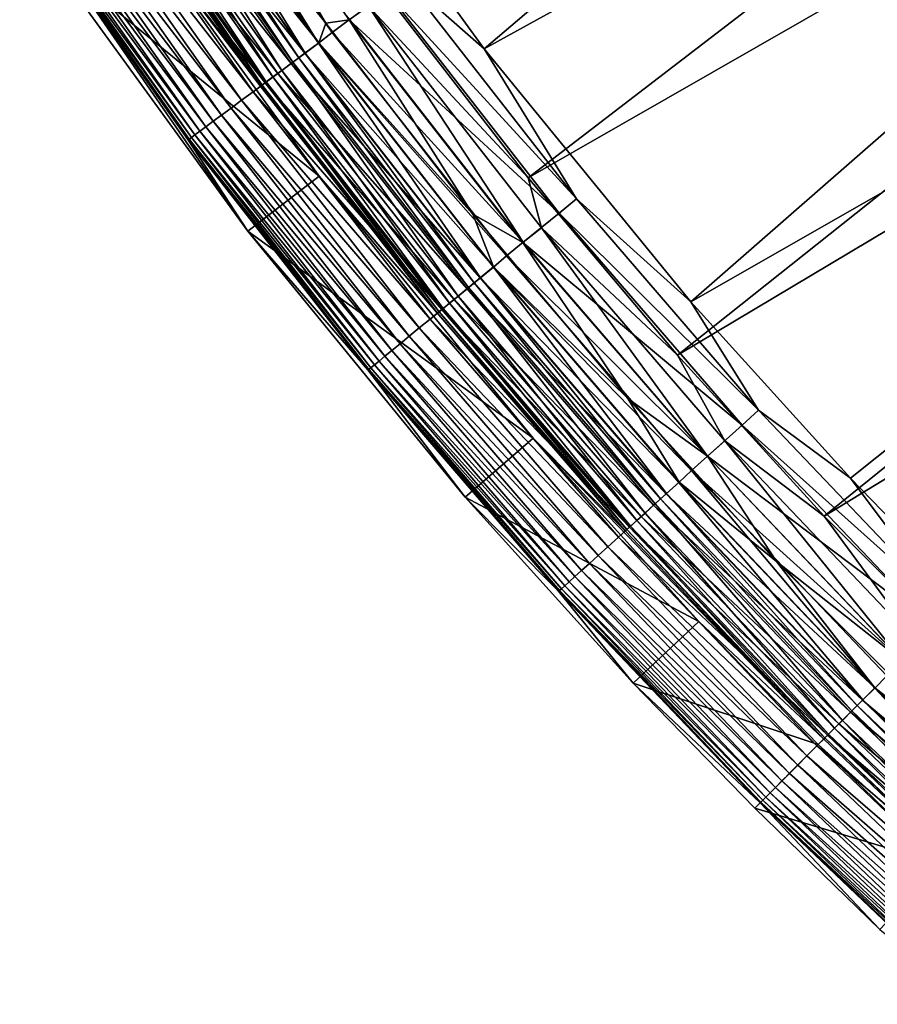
# Model space of a CAD drawing. Header units: metres. Extents: x -900 to 900, y -400 to 400.
# Tile 1 of 243: x -866 to -837, y -348 to -315. Entities that reach past the tile are written whole.
import ezdxf

# ---------------------------------------------------------------- set-up
doc = ezdxf.new("R2010")
doc.units = ezdxf.units.M

msp = doc.modelspace()

# ---------------------------------------------------------------- linework, layer by layer
at = {"layer": 'top'}
for points in [[(-811.974487, -283.371185, -29.856339), (-856.742371, -307.198944, -0.803848), (-850.350159, -316.009277, -0.803848)], [(-805.601135, -291.356323, -29.846647), (-811.974487, -283.371185, -29.856339), (-850.350159, -316.009277, -0.803848)], [(-808.948486, -289.659393, -32.44804), (-848.878296, -320.303436, -3.399924), (-853.609985, -314.191132, -3.399924)], [(-808.948486, -289.659393, -32.44804), (-804.460876, -294.874146, -32.440762), (-848.878296, -320.303436, -3.399924)], [(-805.601135, -291.356323, -29.846647), (-850.350159, -316.009277, -0.803848), (-843.461121, -324.436737, -0.803848)], [(-798.662537, -298.844513, -29.834656), (-805.601135, -291.356323, -29.846647), (-843.461121, -324.436737, -0.803848)], [(-804.460876, -294.874146, -32.440762), (-843.902405, -326.218597, -3.399924), (-848.878296, -320.303436, -3.399924)], [(-804.460876, -294.874146, -32.440762), (-799.723877, -299.863464, -32.432468), (-843.902405, -326.218597, -3.399924)], [(-843.461121, -324.436737, -0.803848), (-838.135071, -330.326935, -0.803848), (-798.662537, -298.844513, -29.834656)], [(-838.135071, -330.326935, -0.803848), (-834.288086, -334.288086, -0.803848), (-798.662537, -298.844513, -29.834656)], [(-799.723877, -299.863464, -32.432468), (-839.006836, -331.593506, -3.399924), (-843.902405, -326.218597, -3.399924)], [(-799.723877, -299.863464, -32.432468), (-794.748962, -304.61557, -32.423145), (-839.006836, -331.593506, -3.399924)], [(-794.748962, -304.61557, -32.423145), (-831.593506, -339.006805, -3.399924), (-839.006836, -331.593506, -3.399924)], [(-855.63208, -315.151062), (-861.289368, -307.066803), (-861.32196, -308.059296, -0.028766)], [(-860.271362, -307.333557), (-861.289368, -307.066803), (-855.63208, -315.151062)], [(-860.271362, -307.333557), (-855.63208, -315.151062), (-854.848633, -315.033264)], [(-860.271362, -307.333557), (-854.848633, -315.033264), (-853.586426, -314.118561, -0.204445)], [(-850.350159, -316.009277, -0.803848), (-856.742371, -307.198944, -0.803848), (-852.989563, -313.675812, -0.456723)], [(-860.86554, -307.730591, -3), (-855.871704, -315.813782, -3.056892), (-861.330444, -308.064972, -3.056892)], [(-860.86554, -307.730591, -3), (-854.845398, -315.030884, -3), (-855.422607, -315.458954, -3)], [(-860.86554, -307.730591, -3), (-855.422607, -315.458954, -3), (-855.871704, -315.813782, -3.056892)], [(-861.32196, -308.059296, -0.028766), (-861.803467, -308.381134, -0.114353), (-855.863525, -315.807678, -0.028766)], [(-861.330444, -308.064972, -3.056892), (-856.320129, -316.146423, -3.22474), (-861.794678, -308.375214, -3.22474)], [(-861.330444, -308.064972, -3.056892), (-855.871704, -315.813782, -3.056892), (-856.320129, -316.146423, -3.22474)], [(-855.863525, -315.807678, -0.028766), (-855.63208, -315.151062), (-861.32196, -308.059296, -0.028766)], [(-861.803467, -308.381134, -0.114353), (-862.276794, -308.697449, -0.255695), (-856.328674, -316.15274, -0.114353)], [(-856.733093, -316.452728, -3.497899), (-862.222107, -308.660919, -3.497899), (-862.014038, -308.521851, -3.348771)], [(-856.532104, -316.303619, -3.348771), (-862.014038, -308.521851, -3.348771), (-861.794678, -308.375214, -3.22474)], [(-856.733093, -316.452728, -3.497899), (-862.014038, -308.521851, -3.348771), (-856.532104, -316.303619, -3.348771)], [(-861.803467, -308.381134, -0.114353), (-856.328674, -316.15274, -0.114353), (-855.863525, -315.807678, -0.028766)], [(-861.794678, -308.375214, -3.22474), (-856.320129, -316.146423, -3.22474), (-856.532104, -316.303619, -3.348771)], [(-857.393433, -316.942566, -4.312942), (-862.905701, -309.117767, -4.312942), (-862.597107, -308.91153, -3.865118)], [(-862.276794, -308.697449, -0.255695), (-862.736511, -309.0047, -0.451727), (-856.78595, -316.491913, -0.255695)], [(-857.095337, -316.721436, -3.865118), (-862.597107, -308.91153, -3.865118), (-862.222107, -308.660919, -3.497899)], [(-857.393433, -316.942566, -4.312942), (-862.597107, -308.91153, -3.865118), (-857.095337, -316.721436, -3.865118)], [(-862.276794, -308.697449, -0.255695), (-856.78595, -316.491913, -0.255695), (-856.328674, -316.15274, -0.114353)], [(-857.095337, -316.721436, -3.865118), (-862.222107, -308.660919, -3.497899), (-856.733093, -316.452728, -3.497899)], [(-863.17749, -309.299408, -0.70103), (-863.595764, -309.578949, -1.000777), (-857.656006, -317.137329, -0.70103)], [(-857.755127, -317.210846, -5.381563), (-863.28009, -309.367981, -5.381563), (-863.136536, -309.272034, -4.82471)], [(-862.736511, -309.0047, -0.451727), (-863.17749, -309.299408, -0.70103), (-857.22998, -316.82135, -0.451727)], [(-863.17749, -309.299408, -0.70103), (-857.656006, -317.137329, -0.70103), (-857.22998, -316.82135, -0.451727)], [(-857.616394, -317.107971, -4.82471), (-863.136536, -309.272034, -4.82471), (-862.905701, -309.117767, -4.312942)], [(-857.755127, -317.210846, -5.381563), (-863.136536, -309.272034, -4.82471), (-857.616394, -317.107971, -4.82471)], [(-857.616394, -317.107971, -4.82471), (-862.905701, -309.117767, -4.312942), (-857.393433, -316.942566, -4.312942)], [(-862.736511, -309.0047, -0.451727), (-857.22998, -316.82135, -0.451727), (-856.78595, -316.491913, -0.255695)], [(-863.595764, -309.578949, -1.000777), (-863.987671, -309.840851, -1.34779), (-858.059998, -317.437042, -1.000777)], [(-863.595764, -309.578949, -1.000777), (-858.059998, -317.437042, -1.000777), (-857.656006, -317.137329, -0.70103)], [(-857.820129, -317.237122, -5.959025), (-863.347473, -309.388947, -5.959025), (-863.28009, -309.367981, -5.381563)], [(-863.347473, -309.388947, -5.959025), (-857.820129, -317.237122, -5.959025), (-862.487, -311.115997, -35)], [(-857.820129, -317.237122, -5.959025), (-863.28009, -309.367981, -5.381563), (-857.755127, -317.210846, -5.381563)], [(-863.987671, -309.840851, -1.34779), (-864.349487, -310.082672, -1.738888), (-858.438599, -317.717865, -1.34779)], [(-863.987671, -309.840851, -1.34779), (-858.438599, -317.717865, -1.34779), (-858.059998, -317.437042, -1.000777)], [(-864.349487, -310.082672, -1.738888), (-864.677795, -310.302094, -2.170691), (-858.788147, -317.977142, -1.738888)], [(-864.349487, -310.082672, -1.738888), (-858.788147, -317.977142, -1.738888), (-858.438599, -317.717865, -1.34779)], [(-864.969727, -310.497192, -2.639013), (-865.222534, -310.666168, -3.139467), (-859.387268, -318.42157, -2.639013)], [(-864.677795, -310.302094, -2.170691), (-864.969727, -310.497192, -2.639013), (-859.105286, -318.212402, -2.170691)], [(-864.969727, -310.497192, -2.639013), (-859.387268, -318.42157, -2.639013), (-859.105286, -318.212402, -2.170691)], [(-864.677795, -310.302094, -2.170691), (-859.105286, -318.212402, -2.170691), (-858.788147, -317.977142, -1.738888)], [(-865.600647, -310.918854, -4.218875), (-865.72229, -311.000153, -4.786941), (-859.996765, -318.873688, -4.218875)], [(-865.433655, -310.807251, -3.667668), (-865.600647, -310.918854, -4.218875), (-859.835449, -318.754028, -3.667668)], [(-865.600647, -310.918854, -4.218875), (-859.996765, -318.873688, -4.218875), (-859.835449, -318.754028, -3.667668)], [(-865.222534, -310.666168, -3.139467), (-865.433655, -310.807251, -3.667668), (-859.631531, -318.602753, -3.139467)], [(-865.433655, -310.807251, -3.667668), (-859.835449, -318.754028, -3.667668), (-859.631531, -318.602753, -3.139467)], [(-865.222534, -310.666168, -3.139467), (-859.631531, -318.602753, -3.139467), (-859.387268, -318.42157, -2.639013)], [(-860.187073, -319.014862, -5.365363), (-865.797607, -311.050507, -5.365363), (-865.841858, -311.055664, -5.947641)], [(-860.187073, -319.014862, -5.365363), (-865.841858, -311.055664, -5.947641), (-860.229797, -319.0242, -5.947641)], [(-858.234558, -322.083893, -35), (-860.229797, -319.0242, -5.947641), (-865.841858, -311.055664, -5.947641)], [(-858.234558, -322.083893, -35), (-865.841858, -311.055664, -5.947641), (-864.965759, -312.806152, -35)], [(-865.72229, -311.000153, -4.786941), (-865.797607, -311.050507, -5.365363), (-860.114258, -318.960846, -4.786941)], [(-860.114258, -318.960846, -4.786941), (-865.797607, -311.050507, -5.365363), (-860.187073, -319.014862, -5.365363)], [(-865.72229, -311.000153, -4.786941), (-860.114258, -318.960846, -4.786941), (-859.996765, -318.873688, -4.218875)], [(-862.487, -311.115997, -35), (-855.858032, -320.252869, -35), (-864.965759, -312.806152, -35)], [(-862.487, -311.115997, -35), (-857.820129, -317.237122, -5.959025), (-851.914429, -324.804596, -5.959025)], [(-862.487, -311.115997, -35), (-851.914429, -324.804596, -5.959025), (-855.858032, -320.252869, -35)], [(-864.965759, -312.806152, -35), (-855.858032, -320.252869, -35), (-858.234558, -322.083893, -35)], [(-847.268372, -321.008362, -0.456723), (-852.989563, -313.675812, -0.456723), (-853.586426, -314.118561, -0.204445)], [(-847.268372, -321.008362, -0.456723), (-850.350159, -316.009277, -0.803848), (-852.989563, -313.675812, -0.456723)], [(-853.586426, -314.118561, -0.204445), (-854.848633, -315.033264), (-847.842834, -321.479858, -0.204445)], [(-854.2099, -314.581055, -3.101714), (-853.609985, -314.191132, -3.399924), (-848.878296, -320.303436, -3.399924)], [(-847.842834, -321.479858, -0.204445), (-847.268372, -321.008362, -0.456723), (-853.586426, -314.118561, -0.204445)], [(-849.051514, -322.455078, -3), (-854.845398, -315.030884, -3), (-854.2099, -314.581055, -3.101714)], [(-848.442871, -321.972382, -3.101714), (-849.051514, -322.455078, -3), (-854.2099, -314.581055, -3.101714)], [(-854.2099, -314.581055, -3.101714), (-848.878296, -320.303436, -3.399924), (-848.442871, -321.972382, -3.101714)], [(-850.723511, -321.51413), (-855.63208, -315.151062), (-855.863525, -315.807678, -0.028766)], [(-855.63208, -315.151062), (-850.723511, -321.51413), (-854.848633, -315.033264)], [(-854.845398, -315.030884, -3), (-849.051514, -322.455078, -3), (-855.422607, -315.458954, -3)], [(-854.848633, -315.033264), (-850.723511, -321.51413), (-849.054565, -322.457611)], [(-854.848633, -315.033264), (-849.054565, -322.457611), (-847.842834, -321.479858, -0.204445)], [(-855.422607, -315.458954, -3), (-849.606995, -322.91098, -3), (-855.871704, -315.813782, -3.056892)], [(-855.422607, -315.458954, -3), (-849.051514, -322.455078, -3), (-849.606995, -322.91098, -3)], [(-855.863525, -315.807678, -0.028766), (-856.328674, -316.15274, -0.114353), (-850.034363, -323.278656, -0.028766)], [(-855.871704, -315.813782, -3.056892), (-850.473816, -323.639374, -3.22474), (-856.320129, -316.146423, -3.22474)], [(-855.871704, -315.813782, -3.056892), (-849.606995, -322.91098, -3), (-850.042236, -323.285126, -3.056892)], [(-850.473816, -323.639374, -3.22474), (-855.871704, -315.813782, -3.056892), (-850.042236, -323.285126, -3.056892)], [(-850.034363, -323.278656, -0.028766), (-850.723511, -321.51413), (-855.863525, -315.807678, -0.028766)], [(-856.328674, -316.15274, -0.114353), (-856.78595, -316.491913, -0.255695), (-850.482056, -323.646118, -0.114353)], [(-856.320129, -316.146423, -3.22474), (-850.677795, -323.806793, -3.348771), (-856.532104, -316.303619, -3.348771)], [(-856.328674, -316.15274, -0.114353), (-850.482056, -323.646118, -0.114353), (-850.034363, -323.278656, -0.028766)], [(-856.320129, -316.146423, -3.22474), (-850.473816, -323.639374, -3.22474), (-850.677795, -323.806793, -3.348771)], [(-843.461121, -324.436737, -0.803848), (-850.350159, -316.009277, -0.803848), (-847.268372, -321.008362, -0.456723)], [(-856.78595, -316.491913, -0.255695), (-857.22998, -316.82135, -0.451727), (-850.922119, -324.007294, -0.255695)], [(-851.21991, -324.25174, -3.865118), (-857.095337, -316.721436, -3.865118), (-856.733093, -316.452728, -3.497899)], [(-856.78595, -316.491913, -0.255695), (-850.922119, -324.007294, -0.255695), (-850.482056, -323.646118, -0.114353)], [(-850.871277, -323.965576, -3.497899), (-856.733093, -316.452728, -3.497899), (-856.532104, -316.303619, -3.348771)], [(-851.21991, -324.25174, -3.865118), (-856.733093, -316.452728, -3.497899), (-850.871277, -323.965576, -3.497899)], [(-856.532104, -316.303619, -3.348771), (-850.677795, -323.806793, -3.348771), (-850.871277, -323.965576, -3.497899)], [(-857.22998, -316.82135, -0.451727), (-857.656006, -317.137329, -0.70103), (-851.349487, -324.358093, -0.451727)], [(-851.506775, -324.487183, -4.312942), (-857.393433, -316.942566, -4.312942), (-857.095337, -316.721436, -3.865118)], [(-857.22998, -316.82135, -0.451727), (-851.349487, -324.358093, -0.451727), (-850.922119, -324.007294, -0.255695)], [(-851.506775, -324.487183, -4.312942), (-857.095337, -316.721436, -3.865118), (-851.21991, -324.25174, -3.865118)], [(-857.656006, -317.137329, -0.70103), (-858.059998, -317.437042, -1.000777), (-851.75946, -324.694611, -0.70103)], [(-851.854858, -324.772919, -5.381563), (-857.755127, -317.210846, -5.381563), (-857.616394, -317.107971, -4.82471)], [(-857.656006, -317.137329, -0.70103), (-851.75946, -324.694611, -0.70103), (-851.349487, -324.358093, -0.451727)], [(-851.721375, -324.66333, -4.82471), (-857.616394, -317.107971, -4.82471), (-857.393433, -316.942566, -4.312942)], [(-851.854858, -324.772919, -5.381563), (-857.616394, -317.107971, -4.82471), (-851.721375, -324.66333, -4.82471)], [(-851.721375, -324.66333, -4.82471), (-857.393433, -316.942566, -4.312942), (-851.506775, -324.487183, -4.312942)], [(-858.059998, -317.437042, -1.000777), (-858.438599, -317.717865, -1.34779), (-852.148315, -325.013794, -1.000777)], [(-858.059998, -317.437042, -1.000777), (-852.148315, -325.013794, -1.000777), (-851.75946, -324.694611, -0.70103)], [(-851.914429, -324.804596, -5.959025), (-857.820129, -317.237122, -5.959025), (-857.755127, -317.210846, -5.381563)], [(-851.914429, -324.804596, -5.959025), (-857.755127, -317.210846, -5.381563), (-851.854858, -324.772919, -5.381563)], [(-858.438599, -317.717865, -1.34779), (-858.788147, -317.977142, -1.738888), (-852.512695, -325.312836, -1.34779)], [(-858.438599, -317.717865, -1.34779), (-852.512695, -325.312836, -1.34779), (-852.148315, -325.013794, -1.000777)], [(-858.788147, -317.977142, -1.738888), (-859.105286, -318.212402, -2.170691), (-852.84906, -325.588959, -1.738888)], [(-858.788147, -317.977142, -1.738888), (-852.84906, -325.588959, -1.738888), (-852.512695, -325.312836, -1.34779)], [(-859.387268, -318.42157, -2.639013), (-859.631531, -318.602753, -3.139467), (-853.42572, -326.062256, -2.639013)], [(-859.105286, -318.212402, -2.170691), (-859.387268, -318.42157, -2.639013), (-853.154297, -325.839478, -2.170691)], [(-859.387268, -318.42157, -2.639013), (-853.42572, -326.062256, -2.639013), (-853.154297, -325.839478, -2.170691)], [(-859.105286, -318.212402, -2.170691), (-853.154297, -325.839478, -2.170691), (-852.84906, -325.588959, -1.738888)], [(-859.835449, -318.754028, -3.667668), (-859.996765, -318.873688, -4.218875), (-853.857056, -326.41629, -3.667668)], [(-859.631531, -318.602753, -3.139467), (-859.835449, -318.754028, -3.667668), (-853.660767, -326.255188, -3.139467)], [(-859.835449, -318.754028, -3.667668), (-853.857056, -326.41629, -3.667668), (-853.660767, -326.255188, -3.139467)], [(-859.631531, -318.602753, -3.139467), (-853.660767, -326.255188, -3.139467), (-853.42572, -326.062256, -2.639013)], [(-854.195435, -326.694031, -5.365363), (-860.187073, -319.014862, -5.365363), (-860.229797, -319.0242, -5.947641)], [(-854.195435, -326.694031, -5.365363), (-860.229797, -319.0242, -5.947641), (-854.233459, -326.707794, -5.947641)], [(-854.233459, -326.707794, -5.947641), (-860.229797, -319.0242, -5.947641), (-858.234558, -322.083893, -35)], [(-854.125366, -326.636536, -4.786941), (-860.114258, -318.960846, -4.786941), (-860.187073, -319.014862, -5.365363)], [(-854.125366, -326.636536, -4.786941), (-860.187073, -319.014862, -5.365363), (-854.195435, -326.694031, -5.365363)], [(-859.996765, -318.873688, -4.218875), (-860.114258, -318.960846, -4.786941), (-854.012268, -326.543701, -4.218875)], [(-854.012268, -326.543701, -4.218875), (-860.114258, -318.960846, -4.786941), (-854.125366, -326.636536, -4.786941)], [(-859.996765, -318.873688, -4.218875), (-854.012268, -326.543701, -4.218875), (-853.857056, -326.41629, -3.667668)], [(-855.858032, -320.252869, -35), (-848.713623, -328.992554, -35), (-858.234558, -322.083893, -35)], [(-851.914429, -324.804596, -5.959025), (-845.64447, -332.073212, -5.959025), (-855.858032, -320.252869, -35)], [(-855.858032, -320.252869, -35), (-845.64447, -332.073212, -5.959025), (-848.713623, -328.992554, -35)], [(-848.878296, -320.303436, -3.399924), (-843.902405, -326.218597, -3.399924), (-848.442871, -321.972382, -3.101714)], [(-841.196167, -328.050934, -0.456723), (-847.268372, -321.008362, -0.456723), (-847.842834, -321.479858, -0.204445)], [(-841.196167, -328.050934, -0.456723), (-843.461121, -324.436737, -0.803848), (-847.268372, -321.008362, -0.456723)], [(-845.55365, -327.66687), (-850.723511, -321.51413), (-850.034363, -323.278656, -0.028766)], [(-850.723511, -321.51413), (-845.55365, -327.66687), (-849.054565, -322.457611)], [(-847.842834, -321.479858, -0.204445), (-849.054565, -322.457611), (-841.746826, -328.550018, -0.204445)], [(-841.746826, -328.550018, -0.204445), (-841.196167, -328.050934, -0.456723), (-847.842834, -321.479858, -0.204445)], [(-850.97998, -330.958344, -35), (-854.233459, -326.707794, -5.947641), (-858.234558, -322.083893, -35)], [(-858.234558, -322.083893, -35), (-848.713623, -328.992554, -35), (-850.97998, -330.958344, -35)], [(-842.900269, -329.586029, -3), (-849.051514, -322.455078, -3), (-848.442871, -321.972382, -3.101714)], [(-842.322021, -329.071381, -3.101714), (-842.900269, -329.586029, -3), (-848.442871, -321.972382, -3.101714)], [(-848.442871, -321.972382, -3.101714), (-843.902405, -326.218597, -3.399924), (-842.322021, -329.071381, -3.101714)], [(-849.051514, -322.455078, -3), (-842.900269, -329.586029, -3), (-849.606995, -322.91098, -3)], [(-849.054565, -322.457611), (-845.55365, -327.66687), (-842.903259, -329.588715)], [(-849.054565, -322.457611), (-842.903259, -329.588715), (-841.746826, -328.550018, -0.204445)], [(-849.606995, -322.91098, -3), (-843.432739, -330.068634, -3), (-850.042236, -323.285126, -3.056892)], [(-849.606995, -322.91098, -3), (-842.900269, -329.586029, -3), (-843.432739, -330.068634, -3)], [(-850.034363, -323.278656, -0.028766), (-850.482056, -323.646118, -0.114353), (-843.847534, -330.454163, -0.028766)], [(-844.268799, -330.835999, -3.22474), (-850.473816, -323.639374, -3.22474), (-850.042236, -323.285126, -3.056892)], [(-850.042236, -323.285126, -3.056892), (-843.432739, -330.068634, -3), (-843.855164, -330.461029, -3.056892)], [(-844.268799, -330.835999, -3.22474), (-850.042236, -323.285126, -3.056892), (-843.855164, -330.461029, -3.056892)], [(-843.847534, -330.454163, -0.028766), (-845.55365, -327.66687), (-850.034363, -323.278656, -0.028766)], [(-850.482056, -323.646118, -0.114353), (-850.922119, -324.007294, -0.255695), (-844.276672, -330.84314, -0.114353)], [(-850.473816, -323.639374, -3.22474), (-844.464355, -331.013214, -3.348771), (-850.677795, -323.806793, -3.348771)], [(-850.482056, -323.646118, -0.114353), (-844.276672, -330.84314, -0.114353), (-843.847534, -330.454163, -0.028766)], [(-844.464355, -331.013214, -3.348771), (-850.473816, -323.639374, -3.22474), (-844.268799, -330.835999, -3.22474)], [(-850.922119, -324.007294, -0.255695), (-851.349487, -324.358093, -0.451727), (-844.698547, -331.225464, -0.255695)], [(-844.983948, -331.484222, -3.865118), (-851.21991, -324.25174, -3.865118), (-850.871277, -323.965576, -3.497899)], [(-850.922119, -324.007294, -0.255695), (-844.698547, -331.225464, -0.255695), (-844.276672, -330.84314, -0.114353)], [(-850.677795, -323.806793, -3.348771), (-844.64978, -331.181305, -3.497899), (-850.871277, -323.965576, -3.497899)], [(-850.871277, -323.965576, -3.497899), (-844.64978, -331.181305, -3.497899), (-844.983948, -331.484222, -3.865118)], [(-850.677795, -323.806793, -3.348771), (-844.464355, -331.013214, -3.348771), (-844.64978, -331.181305, -3.497899)], [(-851.349487, -324.358093, -0.451727), (-851.75946, -324.694611, -0.70103), (-845.108215, -331.596832, -0.451727)], [(-845.258972, -331.733459, -4.312942), (-851.506775, -324.487183, -4.312942), (-851.21991, -324.25174, -3.865118)], [(-851.349487, -324.358093, -0.451727), (-845.108215, -331.596832, -0.451727), (-844.698547, -331.225464, -0.255695)], [(-845.258972, -331.733459, -4.312942), (-851.21991, -324.25174, -3.865118), (-844.983948, -331.484222, -3.865118)], [(-851.75946, -324.694611, -0.70103), (-852.148315, -325.013794, -1.000777), (-845.50116, -331.953033, -0.70103)], [(-845.592651, -332.035919, -5.381563), (-851.854858, -324.772919, -5.381563), (-851.721375, -324.66333, -4.82471)], [(-851.75946, -324.694611, -0.70103), (-845.50116, -331.953033, -0.70103), (-845.108215, -331.596832, -0.451727)], [(-845.464661, -331.919922, -4.82471), (-851.721375, -324.66333, -4.82471), (-851.506775, -324.487183, -4.312942)], [(-845.592651, -332.035919, -5.381563), (-851.721375, -324.66333, -4.82471), (-845.464661, -331.919922, -4.82471)], [(-845.464661, -331.919922, -4.82471), (-851.506775, -324.487183, -4.312942), (-845.258972, -331.733459, -4.312942)], [(-838.135071, -330.326935, -0.803848), (-843.461121, -324.436737, -0.803848), (-841.196167, -328.050934, -0.456723)], [(-852.148315, -325.013794, -1.000777), (-852.512695, -325.312836, -1.34779), (-845.873962, -332.290894, -1.000777)], [(-852.148315, -325.013794, -1.000777), (-845.873962, -332.290894, -1.000777), (-845.50116, -331.953033, -0.70103)], [(-845.64447, -332.073212, -5.959025), (-851.914429, -324.804596, -5.959025), (-851.854858, -324.772919, -5.381563)], [(-845.64447, -332.073212, -5.959025), (-851.854858, -324.772919, -5.381563), (-845.592651, -332.035919, -5.381563)], [(-852.512695, -325.312836, -1.34779), (-852.84906, -325.588959, -1.738888), (-846.223206, -332.607452, -1.34779)], [(-852.512695, -325.312836, -1.34779), (-846.223206, -332.607452, -1.34779), (-845.873962, -332.290894, -1.000777)], [(-852.84906, -325.588959, -1.738888), (-853.154297, -325.839478, -2.170691), (-846.545654, -332.89975, -1.738888)], [(-852.84906, -325.588959, -1.738888), (-846.545654, -332.89975, -1.738888), (-846.223206, -332.607452, -1.34779)], [(-853.154297, -325.839478, -2.170691), (-853.42572, -326.062256, -2.639013), (-846.838257, -333.164948, -2.170691)], [(-853.154297, -325.839478, -2.170691), (-846.838257, -333.164948, -2.170691), (-846.545654, -332.89975, -1.738888)], [(-853.660767, -326.255188, -3.139467), (-853.857056, -326.41629, -3.667668), (-847.32373, -333.60498, -3.139467)], [(-853.42572, -326.062256, -2.639013), (-853.660767, -326.255188, -3.139467), (-847.098389, -333.400726, -2.639013)], [(-853.660767, -326.255188, -3.139467), (-847.32373, -333.60498, -3.139467), (-847.098389, -333.400726, -2.639013)], [(-853.42572, -326.062256, -2.639013), (-847.098389, -333.400726, -2.639013), (-846.838257, -333.164948, -2.170691)], [(-843.902405, -326.218597, -3.399924), (-839.006836, -331.593506, -3.399924), (-842.322021, -329.071381, -3.101714)], [(-847.836243, -334.069519, -5.365363), (-854.195435, -326.694031, -5.365363), (-854.233459, -326.707794, -5.947641)], [(-854.233459, -326.707794, -5.947641), (-847.86731, -334.087891, -5.947641), (-847.836243, -334.069519, -5.365363)], [(-847.86731, -334.087891, -5.947641), (-854.233459, -326.707794, -5.947641), (-850.97998, -330.958344, -35)], [(-847.769043, -334.008667, -4.786941), (-854.125366, -326.636536, -4.786941), (-854.195435, -326.694031, -5.365363)], [(-847.769043, -334.008667, -4.786941), (-854.195435, -326.694031, -5.365363), (-847.836243, -334.069519, -5.365363)], [(-847.660645, -333.9104, -4.218875), (-854.012268, -326.543701, -4.218875), (-854.125366, -326.636536, -4.786941)], [(-847.660645, -333.9104, -4.218875), (-854.125366, -326.636536, -4.786941), (-847.769043, -334.008667, -4.786941)], [(-853.857056, -326.41629, -3.667668), (-854.012268, -326.543701, -4.218875), (-847.511841, -333.775513, -3.667668)], [(-847.511841, -333.775513, -3.667668), (-854.012268, -326.543701, -4.218875), (-847.660645, -333.9104, -4.218875)], [(-853.857056, -326.41629, -3.667668), (-847.511841, -333.775513, -3.667668), (-847.32373, -333.60498, -3.139467)], [(-840.601807, -333.103455), (-845.55365, -327.66687), (-843.847534, -330.454163, -0.028766)], [(-845.55365, -327.66687), (-840.601807, -333.103455), (-842.903259, -329.588715)], [(-834.785828, -334.785828, -0.456723), (-841.196167, -328.050934, -0.456723), (-841.746826, -328.550018, -0.204445)], [(-834.785828, -334.785828, -0.456723), (-838.135071, -330.326935, -0.803848), (-841.196167, -328.050934, -0.456723)], [(-841.746826, -328.550018, -0.204445), (-842.903259, -329.588715), (-835.31134, -335.31134, -0.204445)], [(-835.31134, -335.31134, -0.204445), (-834.785828, -334.785828, -0.456723), (-841.746826, -328.550018, -0.204445)], [(-848.713623, -328.992554, -35), (-843.192505, -335.098419, -35), (-850.97998, -330.958344, -35)], [(-845.64447, -332.073212, -5.959025), (-839.025391, -339.025421, -5.959025), (-848.713623, -328.992554, -35)], [(-848.713623, -328.992554, -35), (-839.025391, -339.025421, -5.959025), (-843.192505, -335.098419, -35)], [(-836.406616, -336.406586, -3), (-842.900269, -329.586029, -3), (-842.322021, -329.071381, -3.101714)], [(-835.860291, -335.860291, -3.101714), (-836.406616, -336.406586, -3), (-842.322021, -329.071381, -3.101714)], [(-842.322021, -329.071381, -3.101714), (-839.006836, -331.593506, -3.399924), (-835.860291, -335.860291, -3.101714)], [(-842.900269, -329.586029, -3), (-836.406616, -336.406586, -3), (-843.432739, -330.068634, -3)], [(-842.903259, -329.588715), (-840.601807, -333.103455), (-836.409424, -336.409424)], [(-842.903259, -329.588715), (-836.409424, -336.409424), (-835.31134, -335.31134, -0.204445)], [(-843.432739, -330.068634, -3), (-837.323425, -337.323425, -3.056892), (-843.855164, -330.461029, -3.056892)], [(-843.432739, -330.068634, -3), (-836.406616, -336.406586, -3), (-836.914734, -336.914734, -3)], [(-843.432739, -330.068634, -3), (-836.914734, -336.914734, -3), (-837.323425, -337.323425, -3.056892)], [(-843.847534, -330.454163, -0.028766), (-844.276672, -330.84314, -0.114353), (-837.316223, -337.316193, -0.028766)], [(-837.718201, -337.718231, -3.22474), (-844.268799, -330.835999, -3.22474), (-843.855164, -330.461029, -3.056892)], [(-843.855164, -330.461029, -3.056892), (-837.323425, -337.323425, -3.056892), (-837.718201, -337.718231, -3.22474)], [(-837.316223, -337.316193, -0.028766), (-840.601807, -333.103455), (-843.847534, -330.454163, -0.028766)], [(-834.785828, -334.785828, -0.456723), (-834.288086, -334.288086, -0.803848), (-838.135071, -330.326935, -0.803848)], [(-845.374695, -337.157257, -35), (-847.86731, -334.087891, -5.947641), (-850.97998, -330.958344, -35)], [(-850.97998, -330.958344, -35), (-843.192505, -335.098419, -35), (-845.374695, -337.157257, -35)], [(-844.276672, -330.84314, -0.114353), (-844.698547, -331.225464, -0.255695), (-837.725769, -337.725739, -0.114353)], [(-837.904846, -337.904816, -3.348771), (-844.464355, -331.013214, -3.348771), (-844.268799, -330.835999, -3.22474)], [(-844.276672, -330.84314, -0.114353), (-837.725769, -337.725739, -0.114353), (-837.316223, -337.316193, -0.028766)], [(-837.904846, -337.904816, -3.348771), (-844.268799, -330.835999, -3.22474), (-837.718201, -337.718231, -3.22474)], [(-844.698547, -331.225464, -0.255695), (-845.108215, -331.596832, -0.451727), (-838.128296, -338.128326, -0.255695)], [(-844.64978, -331.181305, -3.497899), (-838.400757, -338.400757, -3.865118), (-844.983948, -331.484222, -3.865118)], [(-844.698547, -331.225464, -0.255695), (-838.128296, -338.128326, -0.255695), (-837.725769, -337.725739, -0.114353)], [(-844.464355, -331.013214, -3.348771), (-838.081787, -338.081818, -3.497899), (-844.64978, -331.181305, -3.497899)], [(-844.64978, -331.181305, -3.497899), (-838.081787, -338.081818, -3.497899), (-838.400757, -338.400757, -3.865118)], [(-838.081787, -338.081818, -3.497899), (-844.464355, -331.013214, -3.348771), (-837.904846, -337.904816, -3.348771)], [(-845.108215, -331.596832, -0.451727), (-845.50116, -331.953033, -0.70103), (-838.519287, -338.519287, -0.451727)], [(-838.663208, -338.663177, -4.312942), (-845.258972, -331.733459, -4.312942), (-844.983948, -331.484222, -3.865118)], [(-845.108215, -331.596832, -0.451727), (-838.519287, -338.519287, -0.451727), (-838.128296, -338.128326, -0.255695)], [(-844.983948, -331.484222, -3.865118), (-838.400757, -338.400757, -3.865118), (-838.663208, -338.663177, -4.312942)], [(-839.006836, -331.593506, -3.399924), (-831.593506, -339.006805, -3.399924), (-835.860291, -335.860291, -3.101714)], [(-845.50116, -331.953033, -0.70103), (-845.873962, -332.290894, -1.000777), (-838.894348, -338.894348, -0.70103)], [(-838.981628, -338.981628, -5.381563), (-845.592651, -332.035919, -5.381563), (-845.464661, -331.919922, -4.82471)], [(-845.50116, -331.953033, -0.70103), (-838.894348, -338.894348, -0.70103), (-838.519287, -338.519287, -0.451727)], [(-838.859497, -338.859497, -4.82471), (-845.464661, -331.919922, -4.82471), (-845.258972, -331.733459, -4.312942)], [(-838.981628, -338.981628, -5.381563), (-845.464661, -331.919922, -4.82471), (-838.859497, -338.859497, -4.82471)], [(-838.859497, -338.859497, -4.82471), (-845.258972, -331.733459, -4.312942), (-838.663208, -338.663177, -4.312942)], [(-845.873962, -332.290894, -1.000777), (-846.223206, -332.607452, -1.34779), (-839.250061, -339.250092, -1.000777)], [(-845.873962, -332.290894, -1.000777), (-839.250061, -339.250092, -1.000777), (-838.894348, -338.894348, -0.70103)], [(-839.025391, -339.025421, -5.959025), (-845.64447, -332.073212, -5.959025), (-845.592651, -332.035919, -5.381563)], [(-839.025391, -339.025421, -5.959025), (-845.592651, -332.035919, -5.381563), (-838.981628, -338.981628, -5.381563)], [(-846.223206, -332.607452, -1.34779), (-846.545654, -332.89975, -1.738888), (-839.583374, -339.583405, -1.34779)], [(-846.223206, -332.607452, -1.34779), (-839.583374, -339.583405, -1.34779), (-839.250061, -339.250092, -1.000777)], [(-846.545654, -332.89975, -1.738888), (-846.838257, -333.164948, -2.170691), (-839.891174, -339.891144, -1.738888)], [(-846.545654, -332.89975, -1.738888), (-839.891174, -339.891144, -1.738888), (-839.583374, -339.583405, -1.34779)], [(-846.838257, -333.164948, -2.170691), (-847.098389, -333.400726, -2.639013), (-840.170349, -340.17038, -2.170691)], [(-846.838257, -333.164948, -2.170691), (-840.170349, -340.17038, -2.170691), (-839.891174, -339.891144, -1.738888)], [(-833.103455, -340.601837), (-840.601807, -333.103455), (-837.316223, -337.316193, -0.028766)], [(-840.601807, -333.103455), (-833.103455, -340.601837), (-836.409424, -336.409424)], [(-847.32373, -333.60498, -3.139467), (-847.511841, -333.775513, -3.667668), (-840.633728, -340.633698, -3.139467)], [(-847.098389, -333.400726, -2.639013), (-847.32373, -333.60498, -3.139467), (-840.41864, -340.41864, -2.639013)], [(-847.32373, -333.60498, -3.139467), (-840.633728, -340.633698, -3.139467), (-840.41864, -340.41864, -2.639013)], [(-847.098389, -333.400726, -2.639013), (-840.41864, -340.41864, -2.639013), (-840.170349, -340.17038, -2.170691)], [(-840.955261, -340.955261, -4.218875), (-847.660645, -333.9104, -4.218875), (-847.769043, -334.008667, -4.786941)], [(-840.813232, -340.813232, -3.667668), (-847.511841, -333.775513, -3.667668), (-847.660645, -333.9104, -4.218875)], [(-840.813232, -340.813232, -3.667668), (-847.660645, -333.9104, -4.218875), (-840.955261, -340.955261, -4.218875)], [(-840.633728, -340.633698, -3.139467), (-847.511841, -333.775513, -3.667668), (-840.813232, -340.813232, -3.667668)], [(-847.86731, -334.087891, -5.947641), (-841.122803, -341.122803, -5.365363), (-847.836243, -334.069519, -5.365363)], [(-841.122803, -341.122803, -5.365363), (-847.86731, -334.087891, -5.947641), (-841.146729, -341.146759, -5.947641)], [(-841.146729, -341.146759, -5.947641), (-847.86731, -334.087891, -5.947641), (-845.374695, -337.157257, -35)], [(-841.058716, -341.058716, -4.786941), (-847.769043, -334.008667, -4.786941), (-847.836243, -334.069519, -5.365363)], [(-847.836243, -334.069519, -5.365363), (-841.122803, -341.122803, -5.365363), (-841.058716, -341.058716, -4.786941)], [(-840.955261, -340.955261, -4.218875), (-847.769043, -334.008667, -4.786941), (-841.058716, -341.058716, -4.786941)], [(-843.192505, -335.098419, -35), (-839.204651, -339.20462, -35), (-845.374695, -337.157257, -35)], [(-839.025391, -339.025421, -5.959025), (-839.204651, -339.20462, -35), (-843.192505, -335.098419, -35)], [(-841.32605, -341.326019, -35), (-841.146729, -341.146759, -5.947641), (-845.374695, -337.157257, -35)], [(-845.374695, -337.157257, -35), (-839.204651, -339.20462, -35), (-841.32605, -341.326019, -35)], [(-836.914734, -336.914734, -3), (-830.460999, -343.855133, -3.056892), (-837.323425, -337.323425, -3.056892)], [(-837.316223, -337.316193, -0.028766), (-837.725769, -337.725739, -0.114353), (-830.454163, -343.847565, -0.028766)], [(-837.323425, -337.323425, -3.056892), (-830.835999, -344.268829, -3.22474), (-837.718201, -337.718231, -3.22474)], [(-837.323425, -337.323425, -3.056892), (-830.460999, -343.855133, -3.056892), (-830.835999, -344.268829, -3.22474)], [(-830.454163, -343.847565, -0.028766), (-833.103455, -340.601837), (-837.316223, -337.316193, -0.028766)], [(-837.725769, -337.725739, -0.114353), (-838.128296, -338.128326, -0.255695), (-830.84314, -344.276703, -0.114353)], [(-831.013184, -344.464325, -3.348771), (-837.904846, -337.904816, -3.348771), (-837.718201, -337.718231, -3.22474)], [(-837.725769, -337.725739, -0.114353), (-830.84314, -344.276703, -0.114353), (-830.454163, -343.847565, -0.028766)], [(-837.718201, -337.718231, -3.22474), (-830.835999, -344.268829, -3.22474), (-831.013184, -344.464325, -3.348771)], [(-838.128296, -338.128326, -0.255695), (-838.519287, -338.519287, -0.451727), (-831.225464, -344.698517, -0.255695)], [(-838.081787, -338.081818, -3.497899), (-831.484192, -344.983978, -3.865118), (-838.400757, -338.400757, -3.865118)], [(-838.128296, -338.128326, -0.255695), (-831.225464, -344.698517, -0.255695), (-830.84314, -344.276703, -0.114353)], [(-831.181274, -344.64978, -3.497899), (-838.081787, -338.081818, -3.497899), (-837.904846, -337.904816, -3.348771)], [(-831.484192, -344.983978, -3.865118), (-838.081787, -338.081818, -3.497899), (-831.181274, -344.64978, -3.497899)], [(-831.181274, -344.64978, -3.497899), (-837.904846, -337.904816, -3.348771), (-831.013184, -344.464325, -3.348771)], [(-838.519287, -338.519287, -0.451727), (-838.894348, -338.894348, -0.70103), (-831.596802, -345.108215, -0.451727)], [(-838.400757, -338.400757, -3.865118), (-831.733459, -345.258972, -4.312942), (-838.663208, -338.663177, -4.312942)], [(-838.519287, -338.519287, -0.451727), (-831.596802, -345.108215, -0.451727), (-831.225464, -344.698517, -0.255695)], [(-838.400757, -338.400757, -3.865118), (-831.484192, -344.983978, -3.865118), (-831.733459, -345.258972, -4.312942)], [(-832.035889, -345.592621, -5.381563), (-838.981628, -338.981628, -5.381563), (-838.859497, -338.859497, -4.82471)], [(-831.919922, -345.464661, -4.82471), (-838.859497, -338.859497, -4.82471), (-838.663208, -338.663177, -4.312942)], [(-832.035889, -345.592621, -5.381563), (-838.859497, -338.859497, -4.82471), (-831.919922, -345.464661, -4.82471)], [(-838.663208, -338.663177, -4.312942), (-831.733459, -345.258972, -4.312942), (-831.919922, -345.464661, -4.82471)], [(-838.894348, -338.894348, -0.70103), (-839.250061, -339.250092, -1.000777), (-831.953003, -345.50119, -0.70103)], [(-839.025391, -339.025421, -5.959025), (-832.073242, -345.64447, -5.959025), (-839.204651, -339.20462, -35)], [(-832.073242, -345.64447, -5.959025), (-839.025391, -339.025421, -5.959025), (-838.981628, -338.981628, -5.381563)], [(-832.073242, -345.64447, -5.959025), (-838.981628, -338.981628, -5.381563), (-832.035889, -345.592621, -5.381563)], [(-838.894348, -338.894348, -0.70103), (-831.953003, -345.50119, -0.70103), (-831.596802, -345.108215, -0.451727)], [(-839.204651, -339.20462, -35), (-835.09845, -343.192505, -35), (-841.32605, -341.326019, -35)], [(-839.250061, -339.250092, -1.000777), (-839.583374, -339.583405, -1.34779), (-832.290894, -345.873932, -1.000777)], [(-839.250061, -339.250092, -1.000777), (-832.290894, -345.873932, -1.000777), (-831.953003, -345.50119, -0.70103)], [(-832.073242, -345.64447, -5.959025), (-835.09845, -343.192505, -35), (-839.204651, -339.20462, -35)], [(-839.583374, -339.583405, -1.34779), (-839.891174, -339.891144, -1.738888), (-832.607422, -346.223175, -1.34779)], [(-839.583374, -339.583405, -1.34779), (-832.607422, -346.223175, -1.34779), (-832.290894, -345.873932, -1.000777)], [(-840.170349, -340.17038, -2.170691), (-840.41864, -340.41864, -2.639013), (-833.164917, -346.838226, -2.170691)], [(-839.891174, -339.891144, -1.738888), (-840.170349, -340.17038, -2.170691), (-832.899719, -346.545654, -1.738888)], [(-840.170349, -340.17038, -2.170691), (-833.164917, -346.838226, -2.170691), (-832.899719, -346.545654, -1.738888)], [(-839.891174, -339.891144, -1.738888), (-832.899719, -346.545654, -1.738888), (-832.607422, -346.223175, -1.34779)], [(-840.41864, -340.41864, -2.639013), (-840.633728, -340.633698, -3.139467), (-833.400757, -347.098389, -2.639013)], [(-840.41864, -340.41864, -2.639013), (-833.400757, -347.098389, -2.639013), (-833.164917, -346.838226, -2.170691)], [(-833.775513, -347.511841, -3.667668), (-840.813232, -340.813232, -3.667668), (-840.955261, -340.955261, -4.218875)], [(-833.60498, -347.3237, -3.139467), (-840.633728, -340.633698, -3.139467), (-840.813232, -340.813232, -3.667668)], [(-833.60498, -347.3237, -3.139467), (-840.813232, -340.813232, -3.667668), (-833.775513, -347.511841, -3.667668)], [(-833.400757, -347.098389, -2.639013), (-840.633728, -340.633698, -3.139467), (-833.60498, -347.3237, -3.139467)], [(-841.146729, -341.146759, -5.947641), (-841.32605, -341.326019, -35), (-837.157227, -345.374695, -35)], [(-834.069519, -347.836212, -5.365363), (-841.122803, -341.122803, -5.365363), (-841.146729, -341.146759, -5.947641)], [(-834.069519, -347.836212, -5.365363), (-841.146729, -341.146759, -5.947641), (-834.087891, -347.86734, -5.947641)], [(-834.087891, -347.86734, -5.947641), (-841.146729, -341.146759, -5.947641), (-837.157227, -345.374695, -35)], [(-841.122803, -341.122803, -5.365363), (-834.008667, -347.769043, -4.786941), (-841.058716, -341.058716, -4.786941)], [(-834.008667, -347.769043, -4.786941), (-841.122803, -341.122803, -5.365363), (-834.069519, -347.836212, -5.365363)], [(-833.9104, -347.660645, -4.218875), (-840.955261, -340.955261, -4.218875), (-841.058716, -341.058716, -4.786941)], [(-841.058716, -341.058716, -4.786941), (-834.008667, -347.769043, -4.786941), (-833.9104, -347.660645, -4.218875)], [(-833.775513, -347.511841, -3.667668), (-840.955261, -340.955261, -4.218875), (-833.9104, -347.660645, -4.218875)], [(-841.32605, -341.326019, -35), (-835.09845, -343.192505, -35), (-837.157227, -345.374695, -35)]]:
    msp.add_3dface(points, dxfattribs=at)

doc.saveas('drawing.dxf')
